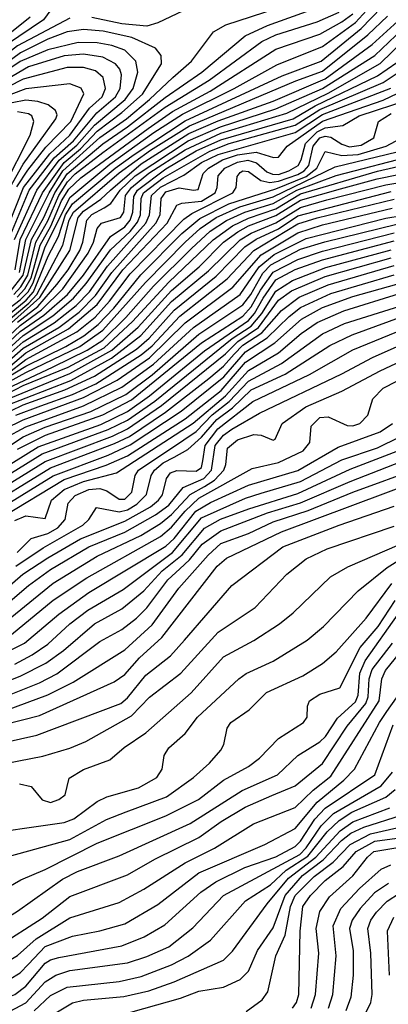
# Model space of a CAD drawing. Extents: x 997028 to 1115134, y 536408 to 618974.
# Tile 167 of 256: x 1033223 to 1034564, y 565209 to 568796. Entities that reach past the tile are written whole.
import ezdxf

# ---------------------------------------------------------------- set-up
doc = ezdxf.new("R2010")
doc.units = 0

msp = doc.modelspace()

# ---------------------------------------------------------------- linework, layer by layer
at = {"layer": '0CON10XD'}
for points in [[(1033221.8, 567875), (1033244.8, 567995), (1033329.8, 568165), (1033380.3, 568245), (1033515, 568366.5), (1033611.4, 568435), (1033695.1, 568505), (1033780.7, 568585), (1033848.4, 568645), (1033928.7, 568751.3), (1033972.6, 568777.4), (1034395, 568915.5)], [(1033815, 568451.7), (1034003.6, 568545), (1034158.8, 568631.2), (1034325, 568698.6), (1034445, 568785.3), (1034525.2, 568874.8)], [(1034524.2, 568215.8), (1034756.2, 568263.8), (1034895, 568313.4), (1034975, 568331.3), (1035135, 568348.8), (1035315, 568380.5), (1035705, 568413), (1035885, 568437.4), (1035980.4, 568440.4), (1036165, 568417.2), (1036265, 568435.2), (1036355, 568482.5), (1036469.2, 568590.8), (1036615, 568705.4), (1036685.5, 568745), (1036735, 568759), (1036875, 568753.3), (1036905, 568757.3), (1036945, 568779.7), (1037067.7, 568885)], [(1033349.7, 568850.3), (1033309, 568795), (1033175, 568704.8), (1033065, 568607.3), (1032958, 568545), (1032885, 568515.2), (1032795, 568494.7), (1032685, 568483.7), (1032662.5, 568467.5), (1032585, 568378.3), (1032555, 568361), (1032485, 568337.3), (1032135, 568239.4), (1031985.6, 568214.4), (1031695, 568151.1), (1031555.9, 568135.9), (1031485, 568115.7), (1031385, 568068.1), (1031305, 568047.7), (1030935, 567994.6), (1030835, 567968.4), (1030474.3, 567915.7)], [(1033135, 567683.4), (1033245.9, 567774.1), (1033272.6, 567805), (1033325.8, 567934.2), (1033363.8, 568006.2), (1033389.2, 568085), (1033414.8, 568125.2), (1033569.7, 568255), (1033639.2, 568305), (1033825, 568427.6), (1034178.4, 568591.6), (1034319.4, 568645), (1034465.8, 568764.2), (1034540, 568840)], [(1033188.5, 567805), (1033235.2, 567865), (1033265.4, 567995), (1033310.6, 568075), (1033350.4, 568165), (1033395, 568234.3), (1033525, 568343.3), (1033615, 568405), (1033752.6, 568512.6), (1033886.2, 568605), (1034042.8, 568737.2), (1034125, 568774.9), (1034375, 568864)], [(1033840.5, 568839.5), (1033725, 568784.1), (1033685, 568772.6), (1033595, 568781.2), (1033485, 568804.2)], [(1033260.5, 568805), (1033198.5, 568755), (1033135, 568705.1), (1033048.4, 568621.6), (1032948, 568565), (1032835, 568522.1), (1032765, 568509.7), (1032695, 568508.1), (1032675, 568501.2), (1032655, 568484.2), (1032595, 568408), (1032545, 568376.4), (1032161.7, 568265), (1031714, 568174), (1031572.1, 568157.9), (1031506.2, 568143.8), (1031385, 568088.8), (1031295, 568065), (1030932, 568018), (1030835, 567992.9), (1030705, 567978.4), (1030575, 567954.8), (1030463.4, 567946.6)], [(1033135, 567640.9), (1033296.2, 567783.8), (1033405.3, 567955), (1033435.6, 568075), (1033455, 568097.9), (1033518.6, 568141.4), (1033553.5, 568175), (1033665, 568270.4), (1033838.8, 568381.2), (1033945, 568427.1), (1034145, 568499.2), (1034335, 568580.4), (1034505, 568705.9), (1034625.4, 568815)], [(1033213.9, 567785), (1033242, 567815), (1033264.2, 567855), (1033297.2, 567975), (1033335.8, 568044.2), (1033375, 568135.5), (1033401.8, 568178.2), (1033445, 568219.3), (1033690.1, 568399.9), (1033778.3, 568461.7), (1033916.2, 568535), (1034155, 568688.6), (1034315, 568742.7), (1034395, 568787.8), (1034435, 568816.6)], [(1033841.3, 568408.7), (1034227.2, 568572.8), (1034325, 568607.9), (1034489.2, 568740.8), (1034560.9, 568809.1)], [(1033912.5, 568575), (1034103.4, 568716.6), (1034155, 568741.1), (1034305, 568787.5), (1034385, 568823.8)], [(1033405, 568801.5), (1033215, 568700.7), (1033045, 568569.3), (1032964.8, 568525.2), (1032895, 568498.8), (1032825, 568481.4), (1032685, 568461.6), (1032665, 568446.5), (1032605, 568375), (1032578.8, 568355), (1032405, 568294.8), (1032195, 568234.3), (1032000.1, 568199.9), (1031745, 568142.9), (1031553.2, 568116.8), (1031492.5, 568097.5), (1031385, 568048.9), (1031293.2, 568026.8), (1030935, 567970.8), (1030835, 567943.6), (1030475, 567879.6)], [(1033215, 567694.1), (1033289.1, 567750.9), (1033358.3, 567831.7), (1033398.9, 567885), (1033441.1, 567955), (1033452.5, 567985), (1033466.8, 568065), (1033485, 568086.4), (1033529.7, 568110.3), (1033554, 568126), (1033588.3, 568175), (1033643.2, 568226.8), (1033836.1, 568353.9), (1033954, 568406), (1034155, 568470.6), (1034325, 568545.2), (1034515, 568665.8), (1034642.9, 568787.1)], [(1033206.5, 567885), (1033224.2, 567995), (1033306.2, 568165), (1033384.1, 568275.9), (1033444, 568325), (1033505, 568389.3), (1033595, 568457.1), (1033669.3, 568525), (1033738.6, 568635), (1033737.7, 568665), (1033717.5, 568692.5), (1033631.2, 568731.2), (1033526.2, 568753.8), (1033455, 568759.5), (1033395, 568751.5), (1033325, 568724.7), (1033225.2, 568675.2), (1033080.9, 568569.1)], [(1033125, 567589.9), (1033225, 567681.8), (1033301.7, 567738.3), (1033379.6, 567815), (1033471.9, 567945), (1033491.1, 567985), (1033505.1, 568034.9), (1033520, 568055), (1033589.4, 568075), (1033601.5, 568095), (1033608.4, 568155), (1033629.5, 568185), (1033692.9, 568237.1), (1033825, 568321.3), (1033955, 568382.4), (1034195, 568454.9), (1034345, 568528), (1034534.3, 568635.7), (1034665.7, 568764.3)], [(1033203.4, 567995), (1033285.4, 568174.6), (1033366.3, 568283.7), (1033430.9, 568339.1), (1033495, 568411.9), (1033607.1, 568505), (1033635.3, 568545), (1033652.5, 568605), (1033644.9, 568644.9), (1033605, 568684.2), (1033558.6, 568701.4), (1033505, 568711.5), (1033435, 568713.2), (1033325, 568686.4), (1033225, 568643.1), (1033064.5, 568535)], [(1033178.9, 567985), (1033257.4, 568175), (1033347.8, 568292.2), (1033418.4, 568355), (1033504.1, 568455.9), (1033571.3, 568515), (1033588.1, 568545), (1033593.5, 568595), (1033587.1, 568615), (1033571.4, 568635), (1033525, 568659.7), (1033455, 568670.1), (1033385, 568664.1), (1033255, 568623.5), (1033141.7, 568558.3)], [(1033125, 567567.7), (1033225, 567659.7), (1033310.3, 567719.7), (1033397.1, 567795), (1033454.5, 567865.5), (1033553.7, 568006.3), (1033605, 568040.9), (1033625.1, 568065), (1033634.9, 568095), (1033637.9, 568152.1), (1033651, 568175), (1033755, 568251.9), (1033865, 568318.4), (1033955, 568358.5), (1034218.1, 568435), (1034297.6, 568482.4), (1034525, 568591.2), (1034595, 568640.1)], [(1033157.5, 567985), (1033236.1, 568183.9), (1033332.4, 568307.6), (1033405, 568374.9), (1033476.9, 568473.1), (1033522.4, 568515), (1033535.1, 568545), (1033526.3, 568585), (1033499.2, 568609.2), (1033455, 568621.7), (1033395, 568621.5), (1033235, 568578.7), (1033020.2, 568470.2)], [(1033125, 567545.7), (1033235, 567644.9), (1033343.1, 567716.9), (1033419, 567781), (1033465.3, 567834.7), (1033553.2, 567956.8), (1033625, 568024), (1033651.5, 568058.5), (1033662.6, 568085), (1033665.4, 568145), (1033673.7, 568165), (1033745, 568219.2), (1033915, 568316.7), (1033985.7, 568344.3), (1034225, 568411.2), (1034315, 568468.3), (1034545, 568566.6), (1034615, 568612.7)], [(1033212.9, 568187.1), (1033251.9, 568248.1), (1033318.5, 568331.5), (1033408.8, 568425), (1033455.7, 568525.7), (1033446.2, 568546.2), (1033405, 568562.2), (1033245, 568543.9), (1033135, 568502.1)], [(1033201.9, 567795), (1033227.4, 567822.6), (1033252.4, 567865), (1033281.2, 567985), (1033325, 568062.5), (1033365.1, 568155), (1033396.8, 568205), (1033425, 568234.6), (1033525, 568312), (1033752.4, 568477.6), (1033912.5, 568575)], [(1033125.1, 567525.1), (1033235, 567622), (1033348, 567692), (1033428.1, 567755), (1033476.3, 567805), (1033542.1, 567897.9), (1033681.5, 568055), (1033695.3, 568085), (1033702.1, 568155), (1033735, 568186), (1033820.6, 568229.4), (1033884.6, 568275), (1033945, 568304.6), (1034225, 568385.2), (1034325, 568450.4), (1034573.1, 568546.9)], [(1033142.5, 567517.5), (1033235, 567598.7), (1033364.9, 567675), (1033439.1, 567730.9), (1033498.9, 567791.1), (1033557.6, 567875), (1033718.6, 568055), (1033733.7, 568085), (1033737.4, 568145), (1033755, 568168.7), (1033803.6, 568183.6), (1033855, 568174.5), (1033872.4, 568177.6), (1033890.4, 568235), (1033909.4, 568255), (1033961.1, 568285), (1034015, 568303.9), (1034082.8, 568312.8), (1034146.4, 568293.6), (1034164.6, 568295.4), (1034196.2, 568335), (1034325, 568425.6), (1034545, 568502.4), (1034625, 568539.7)], [(1033165, 567514.6), (1033245, 567581.7), (1033400.5, 567669.5), (1033505, 567757.9), (1033598.1, 567885), (1033759, 568055), (1033795, 568119.7), (1033812.5, 568127.5), (1033885, 568134.3), (1033933.7, 568165), (1033941.9, 568185), (1033945, 568226.9), (1033969, 568255), (1034015, 568277), (1034053.5, 568283.5), (1034084.1, 568274.1), (1034121.9, 568241.9), (1034142.7, 568232.7), (1034165, 568232.4), (1034202, 568245), (1034236.1, 568265), (1034247.3, 568285), (1034263.3, 568345), (1034305, 568387.7), (1034335, 568401.5), (1034399.3, 568410.7), (1034457.7, 568445), (1034643.6, 568506.4)], [(1033187.1, 568182.9), (1033235, 568269.8), (1033354.8, 568435), (1033358.7, 568448.7), (1033352.9, 568465), (1033325.8, 568485.8), (1033288.2, 568498.2), (1033245, 568502.7), (1033195, 568493.3)], [(1033105, 567684.4), (1033225, 567775.1), (1033254.2, 567805), (1033272.4, 567837.6), (1033314.3, 567965), (1033405, 568148.1), (1033550.3, 568269.7), (1033711.3, 568385), (1033815, 568451.7)], [(1033164.7, 568185.3), (1033260.7, 568375), (1033273.8, 568425), (1033266.6, 568445), (1033255, 568452.9), (1033215, 568460.5)], [(1033175.6, 567504.4), (1033245, 567557.7), (1033430.8, 567659.2), (1033497.7, 567712.3), (1033550.2, 567769.8), (1033625, 567869.9), (1033820.4, 568069.6), (1033849.8, 568090.2), (1033999, 568165), (1034010.6, 568185), (1034013.7, 568225), (1034025, 568239.4), (1034035, 568244.8), (1034055, 568243.1), (1034100.3, 568210.3), (1034132.8, 568202.8), (1034165, 568207.2), (1034235, 568231.7), (1034258.4, 568245), (1034274.7, 568265), (1034291, 568335), (1034315, 568365.1), (1034335, 568371.1), (1034355, 568368.2), (1034395, 568342.7), (1034422.9, 568332.9), (1034465, 568339.2), (1034511.8, 568365), (1034528.1, 568425), (1034575, 568453.6)], [(1033135, 567662.2), (1033256.3, 567763.7), (1033284.8, 567795.2), (1033379.8, 567975), (1033403.1, 568065), (1033418.6, 568095), (1033585, 568237.3), (1033699.1, 568320.9), (1033841.3, 568408.7)], [(1033098.7, 567445), (1033245, 567533.9), (1033390.1, 567605), (1033455.8, 567644.2), (1033508.3, 567685), (1033564.9, 567745), (1033664.2, 567865.8), (1033812.9, 568017.1), (1033878.6, 568071.4), (1033984.5, 568125.5), (1034155, 568179.5), (1034265.7, 568225), (1034303.8, 568255), (1034335, 568315.8), (1034395, 568300.5), (1034455, 568304.3), (1034556.2, 568335), (1034627.4, 568372.6)], [(1033125, 567444.7), (1033245, 567510.9), (1033442.2, 567605), (1033525.7, 567664.3), (1033681.1, 567838.9), (1033824.9, 567985), (1033879.8, 568035), (1033937.2, 568075), (1034024.5, 568114.5), (1034145, 568150), (1034370.7, 568259.3), (1034596.2, 568313.8)], [(1033135, 567433), (1033345, 567531.3), (1033468.7, 567591.3), (1033525, 567628.3), (1033608.9, 567711.1), (1033709.2, 567825), (1033847.6, 567962.4), (1033916.3, 568025), (1033974.8, 568064.8), (1034041.6, 568095), (1034145, 568125.8), (1034231.5, 568175), (1034375, 568228.5), (1034665, 568304)], [(1033122.3, 567405), (1033235, 567462.7), (1033399.6, 567530.4), (1033529.7, 567600.3), (1033633.9, 567696.1), (1033765, 567840.2), (1033926.7, 567993.3), (1033997.6, 568045), (1034055, 568073.2), (1034155, 568106.4), (1034245, 568160.9), (1034525, 568243.4), (1034715, 568287.1)], [(1033165, 567386.4), (1033408.4, 567481.6), (1033557.2, 567562.8), (1033663.9, 567645), (1033775, 567768.6), (1033909.4, 567880.6), (1034025, 567993.8), (1034065, 568018), (1034155, 568056), (1034245, 568112.1), (1034340.8, 568139.2), (1034555, 568194.5), (1034775, 568230.2)], [(1033155, 567404.2), (1033405, 567506.6), (1033558.2, 567591.9), (1033654.3, 567675.7), (1033775, 567809.4), (1033875.6, 567895), (1033964.6, 567985), (1034016.6, 568023.4), (1034055.6, 568044.4), (1034155, 568082), (1034245, 568137.8), (1034390.1, 568179.9), (1034524.2, 568215.8)], [(1033145, 567349), (1033235, 567392.2), (1033386.8, 567446.8), (1033495, 567496.8), (1033648, 567595), (1033694.1, 567635.9), (1033785, 567737.5), (1033938.1, 567861.9), (1034041.9, 567968.1), (1034083.9, 567996.1), (1034165, 568034.2), (1034235, 568081), (1034575, 568170)], [(1033208.9, 567355), (1033299.7, 567389.7), (1033415, 567431), (1033500.1, 567469.8), (1033665, 567574.3), (1033705, 567607.6), (1033805, 567715.3), (1033978.2, 567851.8), (1034074.9, 567955), (1034235, 568051.6), (1034305.8, 568074.2), (1034585, 568141.7)], [(1033168.4, 567305), (1033235, 567338.3), (1033455, 567419.3), (1033577.7, 567482.3), (1033695, 567563.6), (1033825, 567691.4), (1033998.7, 567821.3), (1034101, 567939), (1034235, 568019.9), (1034325, 568048.7), (1034578.7, 568108.7)], [(1033035.4, 567144.6), (1033235, 567276.6), (1033315, 567311.5), (1033481.1, 567368.9), (1033609.3, 567430.7), (1033705, 567502.5), (1033875, 567650.1), (1034035, 567757.4), (1034063.8, 567795), (1034107.7, 567872.3), (1034137, 567903), (1034245, 567959.3), (1034333.7, 567986.3), (1034595, 568050.9)], [(1033168.9, 567271.1), (1033245, 567313.2), (1033455, 567389.2), (1033595, 567456.8), (1033709.2, 567540.8), (1033854.9, 567675), (1034025, 567794.6), (1034094.5, 567895.5), (1034149.1, 567940.9), (1034265, 567999.2), (1034555, 568072.8), (1034615, 568082)], [(1034035, 567716), (1034065, 567749.5), (1034099.2, 567810.8), (1034145, 567876.5), (1034235, 567922.5), (1034325, 567952.3), (1034585, 568019.6)], [(1033055, 567094.1), (1033290.2, 567239.8), (1033518.3, 567321.7), (1033615, 567368.8), (1033695, 567425.1), (1033895, 567589.2), (1034055, 567699.9), (1034077.7, 567725), (1034108.7, 567781.3), (1034155, 567847.6), (1034225, 567885.8), (1034325, 567921.2), (1034585, 567990)], [(1033055, 567060.3), (1033305, 567214.8), (1033545, 567302.4), (1033615, 567336.8), (1033715, 567406.6), (1033996.2, 567635), (1034065, 567679.5), (1034104.2, 567725.8), (1034155, 567807.2), (1034215, 567845.8), (1034336.8, 567893.2), (1034575, 567957.9)], [(1033065, 567032.6), (1033315, 567186.9), (1033560.9, 567279.1), (1033615, 567305.2), (1033739.2, 567390.8), (1033971.9, 567578.1), (1034016.8, 567623.2), (1034092.4, 567675), (1034165, 567773.5), (1034212.1, 567807.9), (1034335, 567860), (1034575, 567927.7)], [(1033077.9, 567005), (1033335, 567163.4), (1033568.1, 567251.9), (1033622, 567278), (1033753.8, 567366.2), (1033911.7, 567488.3), (1033965, 567534.1), (1034002.9, 567577.1), (1034035, 567609.6), (1034104.5, 567655.5), (1034175, 567737), (1034239.8, 567785), (1034345, 567830.1), (1034585, 567899.8)], [(1033115, 566993.1), (1033345, 567134.6), (1033545, 567209.7), (1033625, 567247.5), (1033810.2, 567369.8), (1033965.2, 567494.8), (1034044.2, 567585.8), (1034123.2, 567636.8), (1034203, 567715), (1034245, 567747.2), (1034355, 567798.9), (1034585, 567866.5)], [(1033159.7, 566985), (1033385, 567120.3), (1033537.2, 567172.8), (1033615, 567207.5), (1033825, 567342.3), (1033956.4, 567445), (1034045, 567548), (1034151.9, 567618.1), (1034248.8, 567705), (1034325, 567747.5), (1034435, 567787.3), (1034595, 567832.5)], [(1033205, 566972), (1033245, 566987.9), (1033315, 566978.8), (1033338.8, 567045), (1033385, 567084.7), (1033455, 567113.6), (1033575, 567145.1), (1033854.4, 567325.6), (1033972.2, 567425), (1034055, 567517.3), (1034165, 567581.9), (1034247.6, 567652.4), (1034305, 567692.6), (1034402.2, 567735), (1034605, 567797.8)], [(1034325, 567651.1), (1034405, 567689.1), (1034691.1, 567778.9)], [(1033209, 566805), (1033307.8, 566872.2), (1033452.4, 566955), (1033474.7, 566975), (1033501.8, 567018.2), (1033585, 567002.6), (1033615, 567010.2), (1033649.5, 567030.5), (1033684.3, 567065.7), (1033700.9, 567135), (1033712.9, 567155), (1033745, 567181.5), (1033785, 567202), (1033835, 567230.2), (1033885, 567275.3), (1033940.6, 567339.4), (1033997.6, 567382.4), (1034065, 567447.3), (1034189.4, 567505), (1034351.2, 567608.8), (1034432.4, 567647.6), (1034655, 567729.4)], [(1033084.2, 566645.8), (1033234.6, 566775.4), (1033325, 566835.8), (1033443.9, 566905), (1033605, 566968.8), (1033698.9, 567021.1), (1033728.4, 567045), (1033742.3, 567065), (1033757.1, 567125), (1033771.9, 567145), (1033795, 567153.4), (1033865, 567151), (1033884.2, 567165), (1033889.1, 567189.1), (1033897.9, 567245), (1033943.4, 567305), (1034070.8, 567405), (1034277.2, 567502.8), (1034435, 567592.7), (1034675, 567691.7)], [(1033215, 567231.6), (1033317.3, 567282.7), (1033525, 567355.9), (1033629.2, 567410.8), (1033885, 567618.9), (1034035, 567716)], [(1033120.1, 566619.9), (1033254.9, 566735.1), (1033335, 566792.4), (1033475, 566875.8), (1033605, 566929.1), (1033717.6, 566992.4), (1033765, 567027.3), (1033818.2, 567091.8), (1033892.6, 567125), (1033921.1, 567155), (1033934.5, 567245), (1033965, 567282.5), (1033995, 567303.9), (1034095, 567362.7), (1034394.7, 567505.3), (1034507.2, 567565), (1034708.4, 567655)], [(1033155, 566589.2), (1033345, 566742.5), (1033505, 566841.2), (1033663.6, 566916.4), (1033735, 566960.6), (1033775, 566992.9), (1033843.6, 567066.4), (1033895.3, 567094.7), (1033932, 567118), (1033965.2, 567155), (1033973.5, 567175), (1033979.6, 567235), (1034014.9, 567265.1), (1034075, 567284.8), (1034102, 567282), (1034145, 567264.4), (1034152.7, 567267.3), (1034177.5, 567325), (1034264.7, 567385.3), (1034395, 567442.5), (1034535, 567516.8), (1034765, 567624.9)], [(1033213.9, 566855), (1033264.2, 566905.8), (1033325, 566924.3), (1033361.8, 566945), (1033388.6, 566975), (1033398.9, 567035), (1033425, 567062.1), (1033475, 567084.5), (1033515, 567087.7), (1033539.6, 567079.6), (1033585, 567048.9), (1033605, 567048.6), (1033630.3, 567075), (1033642.8, 567135), (1033654.6, 567155), (1033820, 567265), (1033865, 567295.7), (1033923.7, 567356.3), (1033985, 567404.4), (1034055, 567479.1), (1034175, 567542.8), (1034325, 567651.1)], [(1033193.4, 566556.6), (1033345, 566681.6), (1033467, 566763), (1033735, 566912.6), (1033775, 566946.8), (1033825.1, 567004.9), (1033875, 567052.8), (1034068.9, 567161.1), (1034165, 567182.1), (1034254.2, 567225), (1034278.8, 567255), (1034283.9, 567315), (1034315, 567346.8), (1034345, 567348.9), (1034415, 567317.4), (1034435, 567316.5), (1034460.4, 567325), (1034489.2, 567355), (1034508, 567415), (1034546.1, 567453.9), (1034595, 567479.5)], [(1033123.4, 566466.6), (1033240.2, 566525), (1033365, 566630.5), (1033475, 566709.7), (1033755, 566878.1), (1033785, 566906.2), (1033864.1, 567005.9), (1033917, 567037), (1034055, 567099.9), (1034235, 567153.9), (1034381.8, 567238.2), (1034535, 567294.6), (1034579.3, 567325)], [(1033205, 566448.5), (1033268.1, 566481.9), (1033325, 566521.2), (1033404.8, 566595), (1033470.9, 566645), (1033599.4, 566720.6), (1033778.8, 566855), (1033885, 566981.7), (1034045, 567052.7), (1034101.4, 567071.4), (1034245, 567113.7), (1034395, 567192), (1034525, 567236), (1034685, 567315.4)], [(1033095, 566353.1), (1033225, 566403.8), (1033318.5, 566451.5), (1033382.4, 566497.6), (1033495, 566595.2), (1033595, 566649.3), (1033675, 566714.8), (1033741.7, 566788.3), (1033813.9, 566846.1), (1033895, 566943.1), (1033954.1, 566975.9), (1034056.3, 567013.7), (1034235, 567069.8), (1034425, 567158.1), (1034598.6, 567225)], [(1033155, 566324.1), (1033295, 566379.9), (1033357.7, 566412.3), (1033515, 566530.8), (1033595, 566574.8), (1033648.1, 566615), (1033685, 566653), (1033761.9, 566755), (1033805, 566795.1), (1033841.3, 566828.7), (1033886.6, 566885), (1033955, 566933.5), (1034125, 566999.4), (1034245, 567035.3), (1034425, 567114), (1034665, 567207.4)], [(1033175, 566279.9), (1033325, 566336.6), (1033417.8, 566382.2), (1033605, 566500.4), (1033705, 566591.3), (1033801.5, 566725), (1033908.5, 566845), (1033955, 566887.4), (1034055, 566923.7), (1034145, 566967), (1034272.7, 567007.3), (1034434.7, 567075), (1034681.4, 567165)], [(1032975, 566179.6), (1033295, 566260.6), (1033566.5, 566383.5), (1033605, 566409.8), (1033658.6, 566471.4), (1033740, 566545), (1033941.6, 566805), (1033975, 566834.4), (1034175, 566930.7), (1034685, 567120.9)], [(1032965, 566117.9), (1033285, 566189), (1033590.4, 566305), (1033615, 566324.8), (1033681.8, 566408.2), (1033771.9, 566478.1), (1033823, 566535), (1033994.5, 566735), (1034180.8, 566875), (1034385.4, 566955), (1034585, 567023.1)], [(1033125, 566077.2), (1033307.3, 566112.7), (1033405, 566142.4), (1033463.1, 566166.9), (1033629.7, 566260.3), (1033695, 566327.3), (1033809.8, 566415), (1033945, 566564.8), (1034080, 566655), (1034195, 566775.4), (1034265, 566831.4), (1034341.8, 566868.2), (1034585, 566950.2)], [(1033222.1, 566012.1), (1033265, 566002.7), (1033305, 565953.4), (1033335, 565943.8), (1033365.8, 565955), (1033388.3, 565971.7), (1033402.5, 566032.5), (1033455.2, 566064.8), (1033550.7, 566099.3), (1033602.5, 566145), (1033682, 566198), (1033846.6, 566343.4), (1033965, 566474.7), (1034075, 566534.7), (1034167.9, 566595), (1034217.9, 566635), (1034353.6, 566766.4), (1034417.3, 566802.7), (1034605, 566884.5)], [(1033045, 565822.1), (1033385, 565871.7), (1033419.3, 565885), (1033505, 565948.3), (1033540, 565965), (1033655, 565998), (1033721.8, 566035), (1033741.3, 566065), (1033748.9, 566115), (1033765, 566143.5), (1033824.8, 566195.2), (1033869.4, 566255), (1034020, 566395), (1034046.4, 566413.6), (1034145, 566458.4), (1034269.1, 566535), (1034328.8, 566585), (1034454.8, 566715.2), (1034560, 566800), (1034647.4, 566855)], [(1033057, 565713), (1033405, 565809.2), (1033538.1, 565881.9), (1033610.5, 565910.5), (1033756.9, 565965), (1033855.1, 566034.9), (1033913, 566087), (1033954.6, 566135), (1033965.5, 566155), (1033978.2, 566215), (1033991.5, 566235), (1034057.9, 566282.1), (1034120.8, 566345), (1034253.6, 566405), (1034325, 566450.8), (1034375, 566492.9), (1034483.8, 566615), (1034577.6, 566742.4)], [(1032303.2, 565196.8), (1032378.6, 565261.4), (1032706.2, 565443.8), (1032836.7, 565493.3), (1032951.3, 565518.7), (1033024.1, 565545.9), (1033227.5, 565662.5), (1033315, 565699.6), (1033505, 565795.5), (1033754.9, 565895.1), (1033874.1, 565955), (1033965, 566025.2), (1034055.4, 566075), (1034095.3, 566105), (1034165, 566177.3), (1034255.5, 566235), (1034268.9, 566255), (1034270, 566295), (1034277.8, 566315), (1034315, 566338.2), (1034388.1, 566361.9), (1034461.7, 566508.3), (1034526.8, 566585), (1034589.8, 566680.2)], [(1032405, 565190.5), (1032463.5, 565226.5), (1032575, 565275.6), (1032685, 565340), (1032763.4, 565376.6), (1033097.1, 565475), (1033215, 565548.1), (1033378.8, 565665), (1033432.9, 565692.9), (1033585, 565750), (1033842.8, 565867.2), (1034031.9, 565988.1), (1034160.4, 566045), (1034234.9, 566115.2), (1034315, 566165.2), (1034335.5, 566185), (1034379, 566251), (1034445, 566311.4), (1034454, 566335), (1034460.9, 566415), (1034479.6, 566460.4), (1034600.3, 566629.7)], [(1032495.1, 565154.9), (1032685, 565255.6), (1032756.2, 565293.8), (1032845, 565328.9), (1033145, 565420.6), (1033305, 565523.3), (1033405, 565601.7), (1033615, 565680), (1033715, 565737.6), (1033875, 565816.2), (1033955.7, 565875), (1034043.1, 565926.9), (1034140.5, 565969.5), (1034225, 566005.2), (1034325, 566085.7), (1034415, 566221.7), (1034482.1, 566305), (1034491.1, 566328.9), (1034494.5, 566395), (1034505, 566428.7), (1034579, 566525)], [(1032707, 565193), (1032955, 565300.8), (1033095, 565336.5), (1033176.3, 565363.7), (1033215, 565387.3), (1033282.9, 565447.1), (1033405, 565524.4), (1033585, 565580), (1033675, 565628.7), (1033825, 565724.8), (1033932.2, 565777.8), (1034073.2, 565866.8), (1034225, 565926.2), (1034290.4, 565989.6), (1034355, 566039.5), (1034531.4, 566315), (1034540.7, 566395), (1034554, 566425), (1034621.6, 566508.4)], [(1033254.6, 565355), (1033315, 565419), (1033415, 565456.8), (1033515, 565476), (1033605, 565501.7), (1033725, 565572.5), (1033875, 565688.4), (1034115, 565791), (1034225, 565849.6), (1034305, 565945.9), (1034401.9, 566025), (1034441.6, 566065), (1034531.9, 566235), (1034558.9, 566275), (1034594.5, 566325)], [(1033025, 565183.3), (1033125, 565212.9), (1033205, 565244.6), (1033245, 565274.8), (1033315, 565358.3), (1033335, 565371.5), (1033365, 565380), (1033595, 565421.6), (1033675.7, 565454.3), (1033751.2, 565498.8), (1033882.5, 565617.5), (1033936.9, 565655), (1034042.7, 565707.3), (1034155, 565746), (1034225, 565783.6), (1034245, 565802.9), (1034297.1, 565882.9), (1034335, 565923.7), (1034514.8, 566045), (1034582.4, 566227.6)], [(1034538.8, 566005), (1034579.1, 566055)], [(1033167, 565173), (1033245, 565214.1), (1033315, 565291.2), (1033354.9, 565315.1), (1033405, 565331.7), (1033615, 565360.3), (1033685, 565382.5), (1033765, 565417.8), (1033853, 565487), (1033965, 565604.8), (1034241.7, 565755), (1034265, 565779), (1034320.3, 565859.7), (1034365.4, 565904.6), (1034538.8, 566005)], [(1033275, 565184.9), (1033335, 565241), (1033395, 565271.3), (1033585, 565292.4), (1033665, 565310.8), (1033775, 565352.8), (1033835.8, 565384.2), (1033917.2, 565442.8), (1034044.7, 565585.3), (1034135, 565644.1), (1034192.8, 565697.2), (1034271.1, 565748.9), (1034342.2, 565837.8), (1034385, 565879.1), (1034431.7, 565908.3), (1034555, 565963.4), (1034588.8, 565991.2)], [(1033245, 565112.2), (1033415, 565214.4), (1033455, 565223.8), (1033602.3, 565237.7), (1033692.4, 565257.6), (1033785, 565290.5), (1033965, 565370), (1033997.2, 565402.8), (1034123, 565575), (1034201.3, 565668.7), (1034300.9, 565745), (1034388.6, 565841.4), (1034435, 565873.1), (1034570.2, 565925)], [(1033455, 565131.4), (1033808.5, 565231.5), (1033875, 565256.8), (1033965, 565271), (1034025, 565299.7), (1034055, 565330), (1034088.1, 565405), (1034145, 565487.2), (1034189.3, 565605), (1034251.8, 565678.2), (1034327.2, 565735), (1034394.3, 565805.7), (1034428.1, 565831.9), (1034475, 565853.9), (1034612.3, 565897.7)], [(1034047.1, 565182.9), (1034105.3, 565224.7), (1034125.8, 565254.2), (1034154.4, 565385), (1034189.4, 565460.6), (1034208.6, 565565), (1034225.7, 565605), (1034294.6, 565675), (1034363, 565727), (1034425, 565791), (1034499.4, 565829.4), (1034638, 565862)], [(1034216.1, 565195), (1034230, 565215), (1034239.1, 565245), (1034243.8, 565475), (1034253.4, 565565), (1034281, 565605), (1034335, 565659.4), (1034399.6, 565710.4), (1034446.9, 565765), (1034515, 565803.3), (1034615, 565816.9)], [(1034283.9, 565195), (1034299.1, 565245), (1034311.3, 565395), (1034301.7, 565485), (1034315, 565547.1), (1034349.8, 565600.2), (1034435, 565677), (1034488.2, 565745), (1034511.7, 565765), (1034695, 565795.8)], [(1034346.5, 565195), (1034362.2, 565245), (1034374.5, 565385), (1034363, 565495), (1034391.8, 565558.2), (1034459.3, 565630.7), (1034538.5, 565701.5), (1034573.5, 565716.5)], [(1034565, 565648.6), (1034513.7, 565615), (1034462.1, 565557.9), (1034432.8, 565515), (1034423.5, 565485), (1034435.8, 565404.2), (1034436.2, 565315), (1034428.3, 565235), (1034409.8, 565185)], [(1034480.8, 565175), (1034500.4, 565215), (1034505.6, 565245), (1034500.8, 565395), (1034490.2, 565485), (1034500.9, 565515), (1034520.7, 565545), (1034560, 565585), (1034605, 565614)], [(1034583.6, 565525), (1034559.6, 565475), (1034567.8, 565315)], [(1032855, 565171.9), (1032962.3, 565237.7), (1033185, 565298.8), (1033225, 565323.1), (1033254.6, 565355)]]:
    msp.add_lwpolyline(points, dxfattribs=at)

doc.saveas('drawing.dxf')
